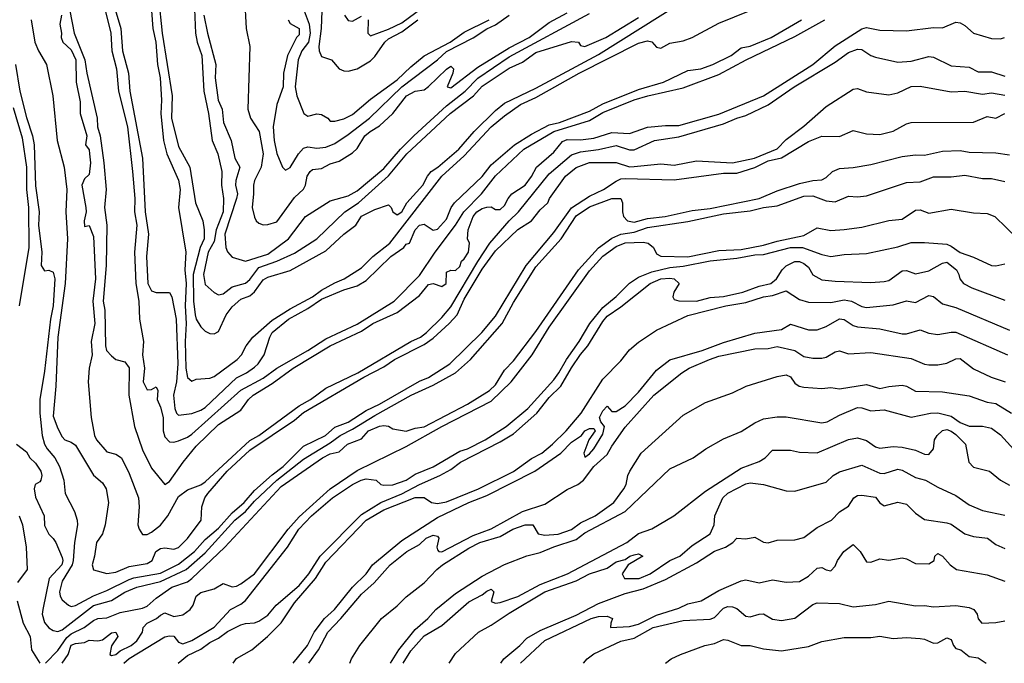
# Model space of a CAD drawing. Header units: metres. Extents: x -46681 to -43747, y -240911 to -237677.
# Tile 23 of 256: x -46200 to -46090, y -240911 to -240839. Entities that reach past the tile are written whole.
import ezdxf

# ---------------------------------------------------------------- set-up
doc = ezdxf.new("R2010")
doc.units = ezdxf.units.M
doc.layers.add('CONTOUR_INDEX', color=1, linetype='Continuous')
doc.layers.add('CONTOUR_INTER', color=3, linetype='Continuous')

msp = doc.modelspace()

# ---------------------------------------------------------------- linework, layer by layer
at = {"layer": 'CONTOUR_INDEX'}
for points, elevation in [([(-46161.37, -240838.52), (-46161.4, -240840.02), (-46161.1, -240840.31), (-46159.1, -240839.58), (-46157.6, -240838.88), (-46154.6, -240836.68)], 135), ([(-46190.89, -240837.02), (-46190.15, -240840.02), (-46190.04, -240842.02), (-46189.54, -240844.02), (-46189.3, -240846.52), (-46188.31, -240850.52), (-46187.75, -240855.52), (-46187.47, -240858.52), (-46187.53, -240860.02), (-46187.26, -240861.52), (-46187.53, -240864.52), (-46187.35, -240868.02), (-46187.04, -240870.02), (-46186.96, -240872.02), (-46186.5, -240874.52), (-46186.63, -240876.02), (-46186.41, -240877.52), (-46186.54, -240879.02), (-46186.1, -240879.91), (-46185.6, -240879.9), (-46185.1, -240879.59), (-46184.91, -240880.02), (-46184.97, -240881.02), (-46184.6, -240881.85), (-46184.29, -240883.02), (-46184.29, -240884.52), (-46184.1, -240885.2), (-46183.6, -240885.76), (-46183.1, -240885.79), (-46182.6, -240885.62), (-46181.6, -240885.23), (-46181.1, -240884.89), (-46175.6, -240879.97), (-46173.1, -240878.64), (-46171.6, -240877.5), (-46168.1, -240875.54), (-46166.1, -240874.24), (-46162.6, -240872.59), (-46158.44, -240870.02), (-46155.6, -240867.15), (-46153.87, -240864.52), (-46151.59, -240861.52), (-46150.64, -240860.02), (-46148.66, -240858.02), (-46147.1, -240855.98), (-46143.94, -240853.02), (-46140.6, -240851.02), (-46136.6, -240849.81), (-46135.1, -240848.91), (-46131.6, -240847.5), (-46130.06, -240847.02), (-46126.1, -240846.14), (-46122.1, -240844.64), (-46119.05, -240843.02), (-46113.6, -240840.39), (-46110.24, -240838.52)], 145), ([(-46179.76, -240838.02), (-46179.36, -240840.02), (-46178.41, -240843.52), (-46178.48, -240845.02), (-46178.14, -240847.52), (-46177.7, -240848.52), (-46177.55, -240850.02), (-46176.68, -240852.02), (-46176.27, -240854.02), (-46175.73, -240855.02), (-46176.17, -240856.52), (-46176.21, -240857.02), (-46176, -240858.02), (-46176.1, -240858.52), (-46177.39, -240862.52), (-46177.28, -240864.02), (-46177.1, -240864.49), (-46176.6, -240865.08), (-46175.1, -240865.55), (-46172.6, -240864.76), (-46170.27, -240863.02), (-46168.37, -240860.52), (-46165.6, -240858.79), (-46163.6, -240858.22), (-46162.6, -240857.66), (-46159.6, -240855.16), (-46157.75, -240853.02), (-46156.26, -240851.52), (-46152.6, -240848.16), (-46150.51, -240846.52), (-46149.1, -240845.07), (-46145.6, -240842.69), (-46136.6, -240837.82)], 140), ([(-46164, -240838.02), (-46163.6, -240838.61), (-46163.1, -240838.7), (-46162.1, -240838.14)], 135), ([(-46201.1, -240848.36), (-46200.1, -240851.75), (-46199.59, -240855.02), (-46199.6, -240857.52), (-46199.39, -240859.52), (-46199.33, -240864.02), (-46200.43, -240870.52)], 150), ([(-46200.72, -240886.02), (-46199.6, -240886.88), (-46199.23, -240887.52), (-46198.6, -240888.15), (-46198, -240889.02), (-46197.87, -240889.52), (-46197.98, -240890.02), (-46198.1, -240890.22), (-46198.63, -240890.52), (-46198.73, -240891.02), (-46198.6, -240891.94), (-46197.61, -240894.02), (-46197.6, -240895.09), (-46197.1, -240896.07), (-46196.6, -240896.55), (-46196.32, -240897.02), (-46195.6, -240898.67), (-46195.53, -240899.02), (-46195.64, -240899.52), (-46197.05, -240901.02), (-46197.79, -240904.52), (-46197.83, -240905.02), (-46197.6, -240905.95), (-46197.1, -240906.54), (-46196.6, -240906.85), (-46196.1, -240906.98), (-46195.6, -240906.77), (-46192.1, -240904.06), (-46190.1, -240903.49), (-46188.6, -240902.58), (-46187.26, -240902.02), (-46184.6, -240901.37), (-46181.73, -240900.02), (-46179.6, -240898.15), (-46176.27, -240894.52), (-46175.1, -240893.52), (-46174.1, -240892.4), (-46171.6, -240890.05), (-46168.6, -240887.69), (-46165.6, -240885.86), (-46164.51, -240885.02), (-46163.1, -240884.34), (-46160.6, -240882.79), (-46156.56, -240880.52), (-46154.1, -240879.42), (-46151.6, -240878.03), (-46149.9, -240876.52), (-46146.37, -240872.52), (-46145.1, -240870.14), (-46142.6, -240866.18), (-46139.78, -240863.02), (-46138.1, -240860.46), (-46136.6, -240859.45), (-46134.1, -240858.52), (-46133.1, -240858.51), (-46132.91, -240859.02), (-46132.91, -240860.02), (-46132.77, -240860.52), (-46132.35, -240861.02), (-46131.6, -240861.18), (-46130.1, -240860.75), (-46128.13, -240860.52), (-46125.1, -240859.86), (-46123.1, -240859.64), (-46117.6, -240858.53), (-46115.6, -240857.66), (-46113.1, -240856.83), (-46111.6, -240856.5), (-46110.6, -240856.45), (-46110.1, -240856.18), (-46109.41, -240855.52), (-46108.6, -240855.15), (-46107.1, -240855.06), (-46105.1, -240854.73), (-46101.6, -240853.81), (-46100.1, -240853.63), (-46099.1, -240853.66), (-46097.1, -240853.21), (-46095.1, -240853.17), (-46094.1, -240853.33), (-46091.1, -240853.41), (-46089.6, -240853.65)], 150), ([(-46176.46, -240910.52), (-46176.1, -240909.99), (-46174.37, -240909.02), (-46172.61, -240907.52), (-46171.1, -240905.99), (-46169.6, -240903.75), (-46167.25, -240901.02), (-46166.1, -240899.22), (-46161.58, -240894.52), (-46159.6, -240893.37), (-46156.1, -240891.99), (-46155.1, -240891.98), (-46154.28, -240892.52), (-46153.6, -240892.66), (-46152.6, -240892.47), (-46149.03, -240891.02), (-46145.1, -240889.05), (-46143.1, -240887.62), (-46141.94, -240887.02), (-46140.73, -240886.02), (-46139.22, -240884.52), (-46137.52, -240882.52), (-46135.1, -240878.75), (-46133.1, -240876.69), (-46132.1, -240875.47), (-46131.1, -240874.59), (-46129.1, -240873.24), (-46125.6, -240871.6), (-46121.35, -240870.52), (-46119.1, -240870.16), (-46117.1, -240869.54), (-46116.1, -240869.38), (-46114.6, -240868.86), (-46113.1, -240869.84), (-46112.1, -240870.13), (-46109.6, -240870.17), (-46108.1, -240869.87), (-46107.28, -240870.02), (-46106.1, -240870.61), (-46105.6, -240870.71), (-46102.6, -240870.41), (-46101.1, -240869.99), (-46100.1, -240870.17), (-46098.6, -240869.38), (-46098.1, -240869.48), (-46097.1, -240870.32), (-46095.6, -240870.71), (-46089.6, -240873.27)], 155), ([(-46157.46, -240910.52), (-46156.6, -240909.14), (-46155.1, -240907.46), (-46153.1, -240906.28), (-46150.1, -240903.65), (-46148.6, -240902.87), (-46148.1, -240902.44), (-46147.6, -240902.23), (-46147.31, -240902.52), (-46147.6, -240903.6), (-46147.1, -240903.8), (-46146.6, -240903.72), (-46144.6, -240903.04), (-46142.1, -240901.7), (-46139.07, -240900.52), (-46132.4, -240897.02), (-46131.1, -240896), (-46129.6, -240895.46), (-46127.14, -240894.02), (-46123.6, -240891.28), (-46119.6, -240888.69), (-46117.6, -240887.96), (-46116.92, -240887.52), (-46116.1, -240886.69), (-46114.1, -240886.69), (-46113.1, -240886.9), (-46111.1, -240886.96), (-46107.6, -240885.49), (-46106.6, -240885.3), (-46105.6, -240885.61), (-46104.6, -240886.29), (-46104.1, -240886.47), (-46102.6, -240886.26), (-46101.6, -240886.34), (-46100.1, -240886.66), (-46099.1, -240887.14), (-46098.6, -240887.17), (-46098.1, -240886.52), (-46097.98, -240885.52), (-46097.69, -240885.02), (-46097.1, -240884.49), (-46096.6, -240884.38), (-46096.1, -240884.56), (-46095.6, -240884.94), (-46094.5, -240886.02), (-46094.12, -240888.02), (-46093.6, -240888.58), (-46091.84, -240889.02), (-46090.6, -240890.04), (-46089.6, -240890.58)], 160), ([(-46128.08, -240910.52), (-46127.44, -240910.02), (-46126.4, -240909.52), (-46123.68, -240908.52), (-46122.6, -240908.31), (-46121.6, -240907.85), (-46121.1, -240907.92), (-46119.6, -240908.54), (-46118.6, -240908.53), (-46117.1, -240908.9), (-46115.1, -240909.12), (-46112.1, -240908.64), (-46110.6, -240908.08), (-46108.1, -240907.62), (-46105.1, -240907.63), (-46104.1, -240907.49), (-46102.6, -240907.75), (-46101.1, -240907.65), (-46099.6, -240907.74), (-46099.1, -240907.83), (-46098.1, -240908.27), (-46097.6, -240908.22), (-46096.6, -240907.66), (-46096.1, -240907.86), (-46095.87, -240908.52), (-46095.6, -240908.88), (-46095.05, -240909.02), (-46094.1, -240909.76), (-46093.1, -240909.92), (-46092.2, -240910.52)], 165)]:
    msp.add_lwpolyline(points, dxfattribs=dict(at, elevation=elevation))
at = {"layer": 'CONTOUR_INTER'}
for points, elevation in [([(-46180.88, -240835.52), (-46180.7, -240840.02), (-46180.51, -240841.02), (-46179.99, -240842.52), (-46179.75, -240846.52), (-46179.23, -240849.02), (-46178.82, -240852.02), (-46178.18, -240853.52), (-46177.74, -240855.52), (-46177.79, -240857.02), (-46177.56, -240858.52), (-46177.59, -240860.02), (-46178.38, -240862.02), (-46178.6, -240863.32), (-46179.28, -240864.52), (-46179.8, -240867.02), (-46179.6, -240868.14), (-46178.6, -240869.05), (-46178.1, -240869.31), (-46177.6, -240869.17), (-46176.6, -240868.42), (-46175.1, -240868), (-46174.6, -240867.59), (-46173.6, -240866.24), (-46171.6, -240865.54), (-46169.6, -240864.63), (-46167.1, -240863.04), (-46163.96, -240860.02), (-46162.46, -240859.02), (-46159.1, -240855.99), (-46157.04, -240853.52), (-46152.19, -240849.02), (-46149.57, -240847.02), (-46148.6, -240845.94), (-46145.6, -240843.94), (-46144.1, -240843.27), (-46142.6, -240842.18), (-46138.6, -240840.97), (-46137.82, -240841.02), (-46137.6, -240841.42), (-46137.1, -240841.52), (-46134.76, -240840.52), (-46131.1, -240838.26)], 141), ([(-46184.84, -240836.02), (-46184.43, -240840.02), (-46183.3, -240847.02), (-46183.36, -240849.52), (-46182.6, -240852.69), (-46181.32, -240855.02), (-46180.68, -240859.02), (-46179.86, -240861.02), (-46179.7, -240862.02), (-46179.71, -240863.02), (-46180.18, -240864.02), (-46180.96, -240867.02), (-46180.92, -240870.02), (-46180.73, -240871.52), (-46180.6, -240872.01), (-46180.1, -240872.88), (-46179.6, -240873.36), (-46179.1, -240873.63), (-46178.6, -240873.67), (-46178.1, -240873.39), (-46177.25, -240871.52), (-46176.6, -240870.65), (-46175.6, -240869.78), (-46174.6, -240869.4), (-46174.1, -240868.98), (-46173.1, -240867.61), (-46172.6, -240867.31), (-46170.1, -240866.58), (-46166.1, -240864.38), (-46164.09, -240862.52), (-46162.76, -240861.52), (-46162.1, -240860.5), (-46160.6, -240859.74), (-46159.1, -240859.25), (-46158.78, -240859.52), (-46158.59, -240860.02), (-46158.1, -240860.35), (-46157.6, -240860.02), (-46157.05, -240859.02), (-46155.25, -240857.02), (-46154.73, -240856.02), (-46154.3, -240855.52), (-46153.55, -240855.02), (-46151.22, -240853.02), (-46149.49, -240851.02), (-46147.1, -240848.67), (-46146.1, -240847.87), (-46142.6, -240846.17), (-46135.6, -240842.41), (-46126.19, -240836.52)], 142), ([(-46175.22, -240836.02), (-46175.02, -240839.52), (-46174.62, -240841.52), (-46174.82, -240848.52), (-46174.52, -240849.52), (-46173.56, -240851.02), (-46173.13, -240853.52), (-46173.34, -240855.02), (-46174.09, -240856.52), (-46174.21, -240857.02), (-46174.18, -240858.02), (-46174.35, -240859.52), (-46174.1, -240860.6), (-46173.9, -240861.02), (-46173.6, -240861.27), (-46173.1, -240861.46), (-46172.6, -240861.42), (-46171.6, -240861.12), (-46169.6, -240858.42), (-46168.6, -240857.48), (-46168.37, -240857.02), (-46168.19, -240856.02), (-46167.87, -240855.52), (-46167.6, -240855.28), (-46166.6, -240855.18), (-46165.6, -240854.64), (-46164.6, -240854.33), (-46163.1, -240853.4), (-46162.6, -240852.94), (-46161.72, -240851.52), (-46161.15, -240851.02), (-46160.1, -240850.39), (-46158.62, -240849.02), (-46157.09, -240847.02), (-46156.1, -240846.53), (-46155.1, -240846.35), (-46154.6, -240846), (-46152.6, -240844.04), (-46152.1, -240843.71), (-46151.83, -240844.02), (-46151.89, -240844.52), (-46152.53, -240846.02), (-46152.1, -240846.13), (-46149.1, -240843.85), (-46145.6, -240841.68), (-46143.35, -240840.52), (-46141.1, -240838.83), (-46139.1, -240837.77)], 139), ([(-46195.7, -240838.02), (-46195.87, -240839.02), (-46195.68, -240840.02), (-46195.73, -240840.52), (-46195.55, -240841.02), (-46194.6, -240841.9), (-46194.09, -240843.02), (-46194.05, -240845.52), (-46193.6, -240847.71), (-46193.58, -240849.02), (-46192.84, -240851.52), (-46192.98, -240852.52), (-46192.6, -240853.09), (-46192.54, -240853.52), (-46192.44, -240854.52), (-46192.6, -240855.84), (-46193.1, -240856.34), (-46193.42, -240857.02), (-46192.96, -240859.52), (-46192.93, -240860.02), (-46193.14, -240861.02), (-46193.1, -240861.65), (-46192.6, -240861.56), (-46192.1, -240862.76), (-46191.86, -240867.52), (-46192.16, -240870.02), (-46191.96, -240872.52), (-46192.36, -240874.52), (-46192.24, -240876.02), (-46192.58, -240877.52), (-46192.69, -240879.02), (-46192.38, -240883.02), (-46191.99, -240885.02), (-46191.77, -240885.52), (-46190.6, -240886.86), (-46189.6, -240887.11), (-46188.98, -240887.52), (-46188.1, -240889.28), (-46187.05, -240892.02), (-46187, -240893.02), (-46187.14, -240895.02), (-46187, -240895.52), (-46186.6, -240896.13), (-46186.1, -240896.11), (-46185.6, -240895.86), (-46184.6, -240895.05), (-46183.8, -240894.02), (-46182.6, -240891.86), (-46181.6, -240891.1), (-46180.1, -240890.54), (-46179.6, -240890.22), (-46174.6, -240885.61), (-46173.6, -240885.02), (-46169.1, -240881.73), (-46167.83, -240881.02), (-46166.1, -240879.73), (-46162.51, -240878.02), (-46156.6, -240874.53), (-46155.5, -240874.02), (-46154.83, -240873.52), (-46153.1, -240871.84), (-46152.1, -240870.63), (-46149.1, -240865.56), (-46147.73, -240863.52), (-46145.6, -240861.02), (-46144.55, -240860.02), (-46141.1, -240855.76), (-46138.6, -240853.64), (-46137.6, -240853.31), (-46135.6, -240853.06), (-46133.6, -240852.58), (-46132.1, -240853.08), (-46131.6, -240853.09), (-46129.32, -240852.02), (-46126.6, -240851.64), (-46121.6, -240850.16), (-46120.12, -240849.52), (-46119.1, -240849.24), (-46116.6, -240848.04), (-46113.69, -240846.02), (-46109.1, -240843.26), (-46107.6, -240842.18), (-46106.6, -240841.8), (-46106.1, -240841.86), (-46105.1, -240842.51), (-46104.6, -240842.7), (-46102.1, -240843.29), (-46100.6, -240843.17), (-46098.6, -240842.63), (-46098.1, -240842.71), (-46096.1, -240843.67), (-46094.1, -240843.83), (-46093.1, -240844.36), (-46091.6, -240844.37), (-46090.1, -240844.85)], 147), ([(-46194.76, -240837.52), (-46194.27, -240840.02), (-46193.07, -240843.02), (-46192.86, -240844.52), (-46191.7, -240849.52), (-46191.64, -240850.52), (-46191.37, -240851.52), (-46190.96, -240854.52), (-46190.69, -240857.52), (-46190.86, -240859.52), (-46190.6, -240861.52), (-46190.68, -240866.02), (-46191.03, -240870.02), (-46190.83, -240871.02), (-46190.77, -240875.02), (-46190.63, -240875.52), (-46190.1, -240876.13), (-46189.6, -240876.52), (-46188.6, -240876.78), (-46188.1, -240877.47), (-46188.16, -240880.52), (-46187.5, -240884.02), (-46186.6, -240886.63), (-46185.6, -240888.7), (-46184.1, -240890.51), (-46183.6, -240890.19), (-46182.05, -240888.02), (-46180.6, -240886.24), (-46178.1, -240883.82), (-46175.6, -240882.21), (-46174.74, -240881.02), (-46174.22, -240880.52), (-46172.1, -240879.21), (-46169.75, -240877.52), (-46165.6, -240875.02), (-46162.1, -240873.35), (-46160.84, -240872.52), (-46158.1, -240871.28), (-46155.6, -240869.39), (-46154.6, -240868.16), (-46154.1, -240868.03), (-46153.1, -240868.36), (-46152.65, -240868.02), (-46152.6, -240866.78), (-46152.1, -240866.53), (-46151.6, -240866.56), (-46151.1, -240866.13), (-46150.92, -240865.52), (-46150.6, -240865.26), (-46150.14, -240864.52), (-46150.01, -240863.52), (-46150.24, -240863.02), (-46150.18, -240862.02), (-46149.6, -240860.52), (-46149.2, -240860.02), (-46148.6, -240859.63), (-46148.1, -240859.48), (-46147.6, -240859.47), (-46147.1, -240859.76), (-46146.6, -240859.76), (-46146.1, -240859.31), (-46145.7, -240858.52), (-46145.3, -240858.02), (-46143.81, -240857.02), (-46143.1, -240856.07), (-46142.52, -240855.02), (-46140.6, -240853.34), (-46139.6, -240852.16), (-46139.1, -240851.93), (-46137.6, -240851.96), (-46136.1, -240851.78), (-46134.1, -240851.15), (-46132.1, -240851.26), (-46130.1, -240850.56), (-46128.1, -240850.36), (-46126.6, -240850.36), (-46122.1, -240849.09), (-46117.1, -240847.05), (-46111.61, -240843.52), (-46109.1, -240841.46), (-46106.1, -240839.53), (-46105.6, -240839.4), (-46104.1, -240839.69), (-46101.1, -240839.77), (-46098.1, -240839.41), (-46097.1, -240839.43), (-46095.6, -240838.81), (-46095.1, -240838.89), (-46094.6, -240839.16), (-46093.6, -240840.04), (-46091.6, -240840.62), (-46090.6, -240840.67), (-46090.14, -240840.52)], 146), ([(-46189.78, -240837.02), (-46189.03, -240839.52), (-46188.84, -240842.02), (-46188.19, -240844.52), (-46188.05, -240846.52), (-46186.63, -240854.02), (-46186.33, -240860.02), (-46185.95, -240862.52), (-46186.17, -240865.02), (-46186.03, -240868.02), (-46185.6, -240868.86), (-46185.1, -240869.04), (-46183.6, -240869.04), (-46183.35, -240869.52), (-46182.86, -240872.02), (-46182.67, -240877.02), (-46182.81, -240879.02), (-46183.13, -240880.52), (-46182.99, -240882.02), (-46182.81, -240882.52), (-46182.6, -240882.75), (-46181.1, -240882.57), (-46180.1, -240882.22), (-46179.6, -240881.91), (-46176.1, -240878.57), (-46174.98, -240878.02), (-46174.1, -240877.41), (-46173.66, -240877.02), (-46172.99, -240876.02), (-46172.36, -240874.02), (-46172.09, -240873.52), (-46170.29, -240872.02), (-46168.1, -240870.82), (-46166.6, -240869.79), (-46164.1, -240868.73), (-46162.6, -240868.31), (-46161.6, -240867.69), (-46158.82, -240865.02), (-46157.36, -240864.02), (-46157.1, -240863.63), (-46156.74, -240863.52), (-46156.1, -240862.02), (-46155.6, -240861.49), (-46155.1, -240861.38), (-46154.1, -240862.08), (-46153.6, -240861.96), (-46152.6, -240860.85), (-46152.06, -240859.52), (-46151.69, -240859.02), (-46148.6, -240856.07), (-46147.6, -240854.77), (-46144.97, -240852.52), (-46143.1, -240851.33), (-46141.1, -240850.3), (-46139.95, -240850.02), (-46136.6, -240848.76), (-46135.1, -240847.93), (-46131.1, -240846.32), (-46128.31, -240845.52), (-46125.6, -240844.22), (-46124.14, -240844.02), (-46122.77, -240843.52), (-46120.75, -240842.52), (-46119.6, -240841.67), (-46118.6, -240841.48), (-46116.26, -240840.52), (-46112.87, -240838.52)], 144), ([(-46185.6, -240837.52), (-46185.47, -240839.52), (-46185.11, -240841.02), (-46184.94, -240843.52), (-46184.64, -240845.02), (-46184.5, -240847.52), (-46184.56, -240849.02), (-46184.26, -240852.02), (-46183.9, -240853.52), (-46182.6, -240856.46), (-46182.41, -240857.52), (-46182.58, -240859.52), (-46181.76, -240864.52), (-46181.88, -240866.52), (-46181.74, -240868.02), (-46181.86, -240870.52), (-46181.73, -240872.52), (-46181.85, -240874.52), (-46181.75, -240877.52), (-46181.6, -240878.56), (-46181.1, -240878.95), (-46180.6, -240878.75), (-46179.1, -240878.63), (-46178.6, -240878.45), (-46176.01, -240876.52), (-46175.53, -240876.02), (-46175.02, -240875.02), (-46174.28, -240874.02), (-46172.1, -240872.14), (-46170.1, -240870.85), (-46167.6, -240869.52), (-46166.6, -240868.78), (-46165.1, -240867.95), (-46164.03, -240867.52), (-46162.1, -240866.28), (-46160.85, -240865.02), (-46158.95, -240863.52), (-46153.1, -240856.02), (-46150.6, -240853.76), (-46147.6, -240850.51), (-46146.1, -240849.26), (-46144.31, -240848.02), (-46142.6, -240847.24), (-46137.73, -240844.52), (-46131.1, -240841.13), (-46130.1, -240840.89), (-46129.6, -240841), (-46129.1, -240841.6), (-46128.6, -240841.69), (-46127.6, -240841.14), (-46126.1, -240840.89), (-46125.1, -240840.52), (-46122.1, -240838.9), (-46118.6, -240837.49)], 143), ([(-46170.31, -240838.52), (-46170.1, -240838.93), (-46169.07, -240839.52), (-46169.1, -240840.21), (-46169.39, -240840.52), (-46170.4, -240842.52), (-46170.84, -240844.52), (-46170.87, -240846.02), (-46171.59, -240848.02), (-46171.98, -240850.52), (-46171.9, -240852.02), (-46171.6, -240853.5), (-46170.94, -240855.02), (-46170.6, -240855.36), (-46170.1, -240855.06), (-46169.15, -240853.52), (-46168.6, -240852.91), (-46168.1, -240852.73), (-46167.1, -240852.91), (-46166.1, -240852.77), (-46165.1, -240852.36), (-46163.6, -240851.36), (-46161.23, -240849.52), (-46157.6, -240846.02), (-46153.6, -240843), (-46152.6, -240842.09), (-46149.6, -240840.56), (-46148.1, -240839.55), (-46147.1, -240839.11), (-46145.6, -240838.02)], 138), ([(-46168.51, -240837.52), (-46167.98, -240839.02), (-46167.85, -240840.02), (-46168.05, -240841.02), (-46168.77, -240842.02), (-46169.19, -240843.02), (-46169.52, -240846.02), (-46169.34, -240847.02), (-46168.57, -240849.02), (-46168.1, -240849.3), (-46167.1, -240849.06), (-46166.6, -240849.11), (-46165.88, -240849.52), (-46165.6, -240849.86), (-46165.1, -240849.87), (-46164.1, -240849.6), (-46163.1, -240849.13), (-46161.1, -240847.42), (-46158.1, -240845.26), (-46156.6, -240843.78), (-46155.1, -240842.55), (-46152.19, -240841.02), (-46150.6, -240839.92), (-46147.83, -240838.52)], 137), ([(-46166.55, -240837.52), (-46166.61, -240839.52), (-46166.87, -240841.52), (-46166.84, -240842.02), (-46166.6, -240842.62), (-46165.48, -240843.02), (-46164.6, -240844.02), (-46164.1, -240844.24), (-46163.6, -240844.28), (-46162.6, -240844.01), (-46161.1, -240843.13), (-46160.6, -240842.65), (-46159.48, -240841.02), (-46159.1, -240840.68), (-46157.6, -240839.87), (-46155.8, -240838.52)], 136), ([(-46199.08, -240838.52), (-46198.67, -240841.02), (-46198.27, -240842.02), (-46197.36, -240843.52), (-46196.66, -240847.02), (-46196.15, -240852.02), (-46195.4, -240855.02), (-46195.09, -240857.52), (-46195.21, -240860.02), (-46195.03, -240863.02), (-46195.29, -240868.02), (-46196.11, -240874.02), (-46196.32, -240879.52), (-46196.6, -240882.89), (-46196.1, -240884.25), (-46195.6, -240885.2), (-46195.3, -240885.52), (-46194.6, -240885.77), (-46194.1, -240886.11), (-46192.1, -240889.46), (-46191.1, -240890.34), (-46190.69, -240891.02), (-46190.44, -240892.52), (-46190.78, -240895.02), (-46191.11, -240896.02), (-46191.77, -240897.02), (-46191.98, -240898.52), (-46192.26, -240899.52), (-46192.1, -240900.08), (-46190.6, -240900.47), (-46189.6, -240900.34), (-46188.1, -240899.68), (-46186.1, -240899.35), (-46185.52, -240899.02), (-46185.14, -240898.02), (-46184.6, -240897.68), (-46184.1, -240897.61), (-46183.1, -240897.75), (-46182.6, -240897.57), (-46181.6, -240896.56), (-46180.05, -240894.52), (-46179.99, -240893.02), (-46179.65, -240892.02), (-46179.3, -240891.52), (-46177.14, -240889.02), (-46174.6, -240886.67), (-46169.6, -240883.31), (-46168.6, -240882.47), (-46161.85, -240878.52), (-46159.6, -240877.37), (-46158.43, -240876.52), (-46155.1, -240874.84), (-46154.1, -240874.14), (-46152.29, -240872.52), (-46151.42, -240871.52), (-46150.6, -240869.77), (-46148.6, -240866.44), (-46147.1, -240864.38), (-46144.6, -240862), (-46143.08, -240861.02), (-46142.1, -240859.79), (-46141.25, -240859.02), (-46141.06, -240858.52), (-46139.27, -240856.02), (-46138.1, -240855.04), (-46136.6, -240854.48), (-46133.6, -240854.49), (-46132.1, -240854.97), (-46131.6, -240854.96), (-46128.6, -240854.65), (-46127.1, -240854.79), (-46124.6, -240854.32), (-46120.6, -240854.54), (-46118.12, -240854.02), (-46115.6, -240852.97), (-46114.6, -240851.93), (-46112.6, -240850.42), (-46110.1, -240848.24), (-46107.1, -240846.31), (-46106.6, -240846.22), (-46105.6, -240846.6), (-46103.1, -240846.94), (-46102.1, -240846.72), (-46100.6, -240846), (-46099.6, -240845.97), (-46096.1, -240846.58), (-46094.6, -240846.53), (-46092.6, -240846.84), (-46091.6, -240846.69), (-46090.1, -240846.96)], 148), ([(-46200.82, -240843.52), (-46200.34, -240846.52), (-46199.6, -240849.47), (-46198.92, -240851.52), (-46198.74, -240852.52), (-46198.6, -240857.1), (-46198.18, -240860.02), (-46198.26, -240861.52), (-46197.88, -240864.52), (-46197.96, -240866.02), (-46197.6, -240866.61), (-46197.1, -240866.53), (-46196.6, -240866.75), (-46196.42, -240867.52), (-46196.61, -240870.52), (-46196.92, -240872.02), (-46197.6, -240877.85), (-46198.1, -240881.02), (-46198.1, -240882.52), (-46197.83, -240885.02), (-46197.58, -240886.02), (-46197.3, -240886.52), (-46196.43, -240887.52), (-46195.91, -240888.52), (-46195.41, -240890.02), (-46195.26, -240891.52), (-46194.23, -240893.52), (-46193.94, -240894.52), (-46193.88, -240895.02), (-46194.23, -240897.02), (-46194.37, -240899.02), (-46194.5, -240899.52), (-46195.6, -240901.33), (-46195.89, -240902.52), (-46195.83, -240903.02), (-46195.6, -240903.42), (-46194.89, -240904.02), (-46194.6, -240904.15), (-46194.1, -240904.05), (-46192.1, -240902.97), (-46190.6, -240902.38), (-46188.1, -240901.13), (-46187.6, -240900.95), (-46184.6, -240900.43), (-46182.6, -240899.43), (-46180.81, -240898.02), (-46179.6, -240896.66), (-46178.1, -240895.39), (-46176.6, -240893.69), (-46175.24, -240892.52), (-46174.1, -240891.2), (-46172.1, -240889.43), (-46170.88, -240888.52), (-46168.6, -240886.23), (-46166.12, -240885.02), (-46165.1, -240884.11), (-46163.6, -240883.56), (-46161.6, -240882.23), (-46160.11, -240881.52), (-46155.6, -240878.96), (-46154.6, -240878.53), (-46152.24, -240877.02), (-46148.65, -240873.52), (-46147.1, -240871.68), (-46143.67, -240866.02), (-46140.6, -240862.31), (-46138.6, -240859.58), (-46136.6, -240858.26), (-46135.03, -240857.52), (-46133.6, -240856.59), (-46133.1, -240856.33), (-46132.6, -240856.27), (-46127.1, -240856.44), (-46121.6, -240855.68), (-46120.1, -240855.68), (-46118.1, -240855.04), (-46116.6, -240854.3), (-46115.1, -240853.97), (-46112.1, -240852.13), (-46110.6, -240851.54), (-46108.6, -240851.6), (-46107.1, -240850.92), (-46105.6, -240851.3), (-46104.1, -240851.35), (-46102.6, -240850.98), (-46101.1, -240850.17), (-46100.6, -240850.04), (-46093.6, -240849.98), (-46092.1, -240849.34), (-46091.1, -240849.55), (-46090.1, -240849.03)], 149), ([(-46197.48, -240910.52), (-46196.1, -240909.1), (-46195.1, -240907.64), (-46194.6, -240907.24), (-46193.15, -240906.52), (-46192.1, -240905.72), (-46191.6, -240905.51), (-46190.6, -240905.43), (-46189.1, -240904.83), (-46186.6, -240904.35), (-46186.1, -240904.12), (-46185.1, -240903.24), (-46183.32, -240902.02), (-46181.6, -240901.39), (-46181.1, -240901.02), (-46177.39, -240897.52), (-46171.1, -240890.73), (-46166.49, -240887.52), (-46165.6, -240887.07), (-46164.6, -240886.88), (-46163.69, -240886.02), (-46162.1, -240885.4), (-46161.31, -240884.52), (-46160.1, -240883.99), (-46159.6, -240883.91), (-46159.1, -240884), (-46158.6, -240884.29), (-46157.1, -240884.56), (-46156.1, -240884.2), (-46155.1, -240884.05), (-46150.23, -240881.52), (-46147.77, -240880.02), (-46147.1, -240879.37), (-46146.1, -240877.71), (-46145.1, -240876.67), (-46142.6, -240873.41), (-46137.83, -240866.52), (-46135.6, -240864.04), (-46134.1, -240862.97), (-46133.1, -240862.5), (-46131.6, -240862.3), (-46130.1, -240861.77), (-46125.6, -240861.1), (-46121.6, -240860.24), (-46118.6, -240859.91), (-46117.1, -240859.52), (-46115.6, -240859.34), (-46112.6, -240858.27), (-46111.6, -240858.21), (-46110.1, -240858.78), (-46109.1, -240858.9), (-46107.6, -240858.25), (-46106.6, -240858.35), (-46105.6, -240858.22), (-46101.1, -240856.72), (-46099.6, -240856.65), (-46098.1, -240856.11), (-46096.1, -240856.11), (-46094.6, -240855.93), (-46092.6, -240856.27), (-46091.6, -240856.27), (-46090.1, -240856.64)], 151), ([(-46195.62, -240910.52), (-46194.93, -240909.52), (-46194.6, -240908.49), (-46194.1, -240908.3), (-46193.1, -240908.18), (-46192.6, -240907.94), (-46191.6, -240908), (-46191.1, -240907.9), (-46190.1, -240907.1), (-46189.6, -240907.02), (-46189.38, -240907.52), (-46190.1, -240908.58), (-46190.26, -240909.52), (-46190.1, -240909.63), (-46189.6, -240909.53), (-46189.1, -240909.11), (-46187.87, -240908.52), (-46187.25, -240908.02), (-46186.61, -240907.02), (-46186.54, -240906.52), (-46186.1, -240906.02), (-46185.06, -240905.52), (-46184.6, -240905.12), (-46184.1, -240904.86), (-46183.1, -240905.27), (-46182.1, -240905.08), (-46181.28, -240904.52), (-46180.93, -240904.02), (-46180.61, -240903.02), (-46180.1, -240902.61), (-46178.6, -240902.18), (-46177.6, -240901.61), (-46176.6, -240901.95), (-46176.1, -240901.89), (-46175.6, -240901.62), (-46174.1, -240900.53), (-46170.33, -240895.52), (-46169.1, -240894.12), (-46165.6, -240891.02), (-46162.6, -240888.97), (-46157.1, -240886.27), (-46153.1, -240884.02), (-46147.6, -240881.21), (-46145.34, -240879.02), (-46143, -240876.02), (-46141.1, -240872.91), (-46136.6, -240866.62), (-46135.1, -240864.98), (-46133.6, -240863.89), (-46132.6, -240863.49), (-46130.6, -240863.39), (-46130.02, -240863.52), (-46129.43, -240864.02), (-46129.1, -240864.72), (-46128.6, -240864.97), (-46125.6, -240865.05), (-46122.1, -240864.34), (-46119.6, -240864.22), (-46117.1, -240863.75), (-46115.6, -240863.28), (-46112.6, -240862.68), (-46111.1, -240861.82), (-46109.6, -240862.1), (-46108.1, -240861.99), (-46106.1, -240861.72), (-46103.1, -240860.99), (-46101.6, -240860.82), (-46100.1, -240859.82), (-46099.6, -240859.78), (-46098.6, -240860.16), (-46096.1, -240859.72), (-46093.6, -240860.11), (-46092.1, -240860.2), (-46091.24, -240860.52), (-46088.6, -240863.08)], 152), ([(-46188.72, -240910.52), (-46188.1, -240909.97), (-46184.1, -240907.57), (-46183.6, -240907.45), (-46183.1, -240907.48), (-46182.6, -240908.16), (-46182.1, -240908.35), (-46181.1, -240907.98), (-46178.6, -240906.49), (-46176.76, -240904.52), (-46175.6, -240903.92), (-46175.1, -240903.51), (-46170.39, -240897.52), (-46169.13, -240895.52), (-46167.69, -240894.02), (-46165.37, -240892.02), (-46163.1, -240890.52), (-46162.16, -240890.02), (-46161.6, -240889.9), (-46160.45, -240890.02), (-46159.96, -240890.52), (-46159.6, -240890.6), (-46158.6, -240890.54), (-46157.12, -240890.02), (-46156.1, -240889.35), (-46154.1, -240888.56), (-46151.1, -240886.79), (-46150.25, -240886.52), (-46148.27, -240885.52), (-46145.92, -240884.02), (-46143.48, -240882.02), (-46140.6, -240878.8), (-46140.02, -240878.02), (-46139.18, -240876.52), (-46137.73, -240874.52), (-46136.56, -240872.52), (-46135.1, -240870.71), (-46133.6, -240869.47), (-46132.1, -240868), (-46131.1, -240867.33), (-46129.6, -240866.73), (-46127.6, -240866.23), (-46126.1, -240866.1), (-46123.1, -240865.49), (-46120.1, -240865.21), (-46118.1, -240864.81), (-46117.1, -240864.77), (-46114.1, -240863.99), (-46112.76, -240864.02), (-46110.6, -240864.79), (-46109.6, -240865.02), (-46108.1, -240864.79), (-46105.6, -240864.68), (-46102.1, -240863.94), (-46100.6, -240863.44), (-46099.1, -240863.43), (-46096.6, -240863.65), (-46096.1, -240863.85), (-46095.1, -240864.56), (-46093.6, -240865.07), (-46091.6, -240866.02), (-46091.1, -240866.06), (-46090.1, -240865.83)], 153), ([(-46182.63, -240910.52), (-46181.6, -240909.65), (-46180.1, -240908.93), (-46179.1, -240908.18), (-46178.1, -240907.71), (-46177.1, -240906.98), (-46175.6, -240906.21), (-46175.1, -240906.05), (-46174.1, -240905.99), (-46173.6, -240905.79), (-46172.6, -240905.15), (-46171.64, -240904.02), (-46169.1, -240901.81), (-46168.02, -240900.52), (-46166.74, -240898.52), (-46162.1, -240893.87), (-46159.93, -240892.52), (-46157.6, -240891.58), (-46155.6, -240890.52), (-46153.36, -240889.52), (-46152.1, -240888.84), (-46151.04, -240888.02), (-46146.6, -240885.76), (-46145.1, -240884.86), (-46142.48, -240882.52), (-46141.1, -240880.79), (-46139.8, -240879.52), (-46138.6, -240877.45), (-46137.6, -240875.99), (-46136.76, -240875.02), (-46135.1, -240872.28), (-46134.6, -240871.68), (-46133.1, -240870.64), (-46129.81, -240868.02), (-46128.6, -240867.52), (-46127.6, -240867.44), (-46127.12, -240867.52), (-46126.54, -240868.02), (-46127.15, -240869.02), (-46127.28, -240869.52), (-46127.1, -240869.82), (-46126.6, -240869.96), (-46124.6, -240870), (-46123.1, -240869.58), (-46121.6, -240869.5), (-46119.42, -240869.02), (-46117.6, -240868.33), (-46116.29, -240868.02), (-46115.65, -240867.52), (-46115.04, -240866.52), (-46114.6, -240866.06), (-46113.6, -240865.57), (-46113.1, -240865.58), (-46112.6, -240865.78), (-46112.1, -240866.22), (-46111.6, -240867.05), (-46110.6, -240867.62), (-46109.1, -240867.79), (-46105.1, -240867.93), (-46103.6, -240867.82), (-46103.1, -240867.68), (-46101.6, -240866.62), (-46101.1, -240866.59), (-46100.1, -240866.96), (-46098.6, -240866.61), (-46097.1, -240865.75), (-46096.6, -240865.63), (-46095.51, -240866.52), (-46095.24, -240867.02), (-46095.15, -240867.52), (-46094.75, -240868.02), (-46093.81, -240868.52), (-46090.1, -240869.88)], 154), ([(-46169.75, -240910.52), (-46168.17, -240908.52), (-46167.41, -240907.02), (-46166.26, -240905.52), (-46165.14, -240904.52), (-46163.1, -240902.01), (-46161.6, -240900.53), (-46160.86, -240899.52), (-46157.6, -240896.79), (-46153.6, -240894.2), (-46150.1, -240892.54), (-46148.1, -240891.75), (-46142.7, -240889.02), (-46139.81, -240887.02), (-46138.6, -240885.8), (-46137.5, -240885.02), (-46137.1, -240884.51), (-46136.6, -240884.24), (-46136.1, -240884.25), (-46135.95, -240884.52), (-46136.66, -240885.52), (-46137.23, -240887.02), (-46137.1, -240887.45), (-46136.6, -240887.1), (-46136.09, -240886.52), (-46135.1, -240884.87), (-46134.91, -240884.02), (-46135.31, -240883.52), (-46135.49, -240883.02), (-46135.1, -240882.26), (-46134.6, -240881.75), (-46134.1, -240882.36), (-46133.6, -240882.34), (-46132.6, -240881.71), (-46131.1, -240880.19), (-46129.1, -240877.74), (-46127.6, -240876.56), (-46123.98, -240875.52), (-46121.6, -240874.63), (-46118.1, -240873.6), (-46115.1, -240873.16), (-46114.1, -240872.58), (-46112.1, -240873.2), (-46111.1, -240873.22), (-46110.1, -240872.86), (-46108.6, -240871.98), (-46108.1, -240872.05), (-46107.1, -240872.72), (-46106.6, -240872.87), (-46104.1, -240873.12), (-46101.6, -240873.66), (-46101.1, -240873.65), (-46099.6, -240873.21), (-46098.6, -240873.58), (-46097.6, -240873.75), (-46096.1, -240873.46), (-46095.6, -240873.47), (-46089.82, -240876.02)], 156), ([(-46168.01, -240910.52), (-46166.93, -240909.02), (-46165.86, -240907.02), (-46164.42, -240905.52), (-46162.1, -240902.77), (-46160.69, -240901.52), (-46158.89, -240899.52), (-46157.05, -240898.02), (-46155.6, -240897.23), (-46154.86, -240896.52), (-46154.1, -240896.19), (-46153.6, -240896.3), (-46153.44, -240896.52), (-46153.66, -240897.52), (-46153.6, -240897.84), (-46153.45, -240898.02), (-46153.1, -240898.04), (-46149.6, -240896.23), (-46147.6, -240895.47), (-46144.1, -240893.54), (-46141.6, -240892.73), (-46139.1, -240891.07), (-46137.9, -240890.52), (-46137.28, -240890.02), (-46136.1, -240888.49), (-46134.6, -240887.15), (-46134.1, -240886.23), (-46132.6, -240884.09), (-46129.4, -240880.52), (-46126.24, -240878.02), (-46125.43, -240877.52), (-46123.17, -240876.52), (-46122.1, -240876.18), (-46118.1, -240875.33), (-46116.6, -240875.31), (-46115.6, -240875.07), (-46113.6, -240875.53), (-46112.6, -240876.19), (-46111.6, -240876.4), (-46110.6, -240876.4), (-46110.1, -240876.27), (-46109.1, -240875.67), (-46108.6, -240875.56), (-46107.6, -240875.9), (-46105.1, -240875.76), (-46100.6, -240876.43), (-46099.1, -240877.07), (-46098.6, -240877.12), (-46097.6, -240877.12), (-46096.6, -240876.93), (-46095.6, -240876.47), (-46095.1, -240876.43), (-46093.6, -240877.57), (-46091.65, -240878.52), (-46090.09, -240879.02)], 157), ([(-46163.42, -240910.52), (-46163.23, -240910.02), (-46162.28, -240908.52), (-46159.86, -240905.52), (-46158.1, -240904.09), (-46157.1, -240903.09), (-46155.1, -240901.52), (-46153.67, -240900.02), (-46153.04, -240899.52), (-46150.1, -240897.64), (-46148.87, -240897.02), (-46146.6, -240896.32), (-46145.18, -240895.52), (-46143.78, -240895.02), (-46142.93, -240895.02), (-46142.33, -240896.02), (-46141.6, -240896.19), (-46140.1, -240896.07), (-46138.6, -240895.54), (-46137.6, -240894.8), (-46135.97, -240894.02), (-46133.87, -240892.52), (-46132.74, -240891.02), (-46132.48, -240890.52), (-46132.3, -240889.52), (-46132.08, -240889.02), (-46130.8, -240887.02), (-46126.1, -240882.75), (-46123.6, -240881.34), (-46120.6, -240880.25), (-46119.04, -240879.52), (-46115.6, -240878.44), (-46114.6, -240878.24), (-46114.1, -240878.49), (-46113.6, -240879.17), (-46113.11, -240879.52), (-46112.6, -240879.62), (-46110.6, -240879.79), (-46109.6, -240879.66), (-46108.6, -240879.82), (-46105.6, -240879.33), (-46104.1, -240879.78), (-46103.1, -240879.54), (-46101.6, -240879.41), (-46101.1, -240879.53), (-46100.1, -240880.06), (-46097.1, -240880.17), (-46094.1, -240880.61), (-46092.1, -240881.29), (-46091.1, -240881.44), (-46089.37, -240882.52)], 158), ([(-46158.86, -240910.52), (-46157.94, -240909.02), (-46156.1, -240906.73), (-46154.69, -240905.52), (-46153.8, -240904.52), (-46151.6, -240902.72), (-46148.6, -240900.77), (-46146.1, -240899.47), (-46143.6, -240898.48), (-46142.1, -240898.14), (-46140.6, -240897.5), (-46138.1, -240896.68), (-46137.1, -240895.94), (-46132.6, -240893.54), (-46127.6, -240888.77), (-46125, -240887.52), (-46123.57, -240886.52), (-46121.6, -240885.42), (-46119.6, -240884.59), (-46118.1, -240883.62), (-46117.1, -240883.18), (-46115.6, -240882.93), (-46114.6, -240882.93), (-46110.6, -240883.63), (-46110.01, -240883.52), (-46108.6, -240882.75), (-46106.6, -240881.9), (-46106.1, -240881.93), (-46105.1, -240882.27), (-46103.6, -240882.18), (-46100.6, -240882.97), (-46098.42, -240882.52), (-46097.6, -240882.49), (-46096.1, -240882.89), (-46095.1, -240883.6), (-46094.1, -240884.01), (-46092.6, -240884), (-46091.6, -240884.21), (-46090.6, -240884.96), (-46089.1, -240886.62)], 159), ([(-46152.3, -240910.52), (-46151.6, -240909.43), (-46149.01, -240907.02), (-46147.6, -240906.26), (-46145.6, -240904.91), (-46141.6, -240902.51), (-46138.1, -240901.31), (-46136.6, -240900.51), (-46134.6, -240899.87), (-46133.6, -240899.18), (-46132.6, -240898.92), (-46132.07, -240898.52), (-46131.6, -240898.39), (-46131.1, -240898.29), (-46130.63, -240898.52), (-46132.28, -240899.52), (-46132.94, -240900.52), (-46132.67, -240901.02), (-46131.03, -240901.02), (-46129.79, -240900.52), (-46127.6, -240899.01), (-46126.48, -240898.52), (-46125.1, -240897.34), (-46123.08, -240896.02), (-46122.64, -240895.02), (-46122.56, -240894.02), (-46121.67, -240892.02), (-46121.1, -240891.5), (-46119.1, -240890.43), (-46118.6, -240890.34), (-46117.1, -240890.52), (-46114.6, -240891.21), (-46113.6, -240891.27), (-46110.1, -240890.25), (-46109.31, -240889.52), (-46108.6, -240889.1), (-46106.1, -240888.36), (-46104.1, -240889.26), (-46103.6, -240889.27), (-46102.1, -240888.81), (-46101.6, -240888.93), (-46100.1, -240889.72), (-46098.98, -240890.02), (-46097.6, -240890.82), (-46095.6, -240891.73), (-46094.1, -240892.81), (-46092.6, -240893.42), (-46090.1, -240893.94)], 161), ([(-46146.51, -240910.52), (-46146.18, -240910.02), (-46144.38, -240908.52), (-46143.6, -240907.7), (-46142.1, -240906.84), (-46138.1, -240905.12), (-46135.6, -240903.84), (-46132.6, -240902.73), (-46130.6, -240902.18), (-46128.1, -240901.15), (-46124.6, -240899.28), (-46122.6, -240897.96), (-46121.36, -240897.52), (-46120.56, -240897.02), (-46120.1, -240896.54), (-46119.1, -240896.6), (-46118.1, -240896.42), (-46117.1, -240896.96), (-46116.6, -240897.03), (-46115.6, -240896.75), (-46113.6, -240896.7), (-46112.6, -240896.45), (-46111.1, -240895.31), (-46109.49, -240894.52), (-46108.6, -240893.58), (-46107.6, -240892.96), (-46106.99, -240892.02), (-46106.6, -240891.74), (-46106.1, -240891.72), (-46104.6, -240891.92), (-46104.1, -240892.58), (-46103.6, -240892.9), (-46102.1, -240892.5), (-46101.1, -240892.73), (-46100.1, -240893.73), (-46099.1, -240894.45), (-46096.6, -240894.8), (-46096.1, -240894.96), (-46094.6, -240896.03), (-46093.6, -240896.33), (-46092.06, -240896.52), (-46091.1, -240897.23), (-46090.1, -240897.67)], 162), ([(-46200.41, -240894.02), (-46200.03, -240895.02), (-46199.64, -240897.52), (-46199.54, -240900.02), (-46200.6, -240901.49)], 151), ([(-46144.32, -240910.52), (-46141.6, -240907.96), (-46136.42, -240905.52), (-46135.6, -240905.29), (-46134.6, -240905.25), (-46134.03, -240905.52), (-46134.21, -240906.02), (-46134.23, -240906.52), (-46132.1, -240906.4), (-46131.1, -240906.14), (-46129.1, -240905.14), (-46126.6, -240904.35), (-46125.6, -240903.88), (-46124.1, -240903.54), (-46122.1, -240902.38), (-46119.6, -240901.28), (-46119.1, -240901.2), (-46117.6, -240901.53), (-46116.1, -240901.19), (-46114.6, -240901.43), (-46113.1, -240901.38), (-46112.1, -240900.79), (-46111.1, -240899.89), (-46110.6, -240899.82), (-46110.1, -240900.08), (-46109.6, -240900.16), (-46109.1, -240899.64), (-46108.82, -240899.02), (-46108.12, -240898.02), (-46107.1, -240897.23), (-46106.31, -240898.02), (-46105.6, -240899.18), (-46105.1, -240899.22), (-46104.1, -240898.85), (-46103.1, -240898.98), (-46101.6, -240898.73), (-46101.1, -240898.82), (-46100.1, -240899.36), (-46098.6, -240899.4), (-46098, -240899.02), (-46097.94, -240898.52), (-46097.6, -240898.23), (-46097.1, -240898.53), (-46096.24, -240899.52), (-46095.51, -240900.02), (-46092.1, -240900.63), (-46090.1, -240901.34)], 163), ([(-46200.65, -240903.52), (-46199.98, -240906.02), (-46199.2, -240907.52), (-46199.05, -240909.02), (-46198.11, -240910.52)], 151), ([(-46137.27, -240910.52), (-46136.86, -240910.02), (-46136.1, -240909.46), (-46133.1, -240908.03), (-46131.6, -240907.69), (-46129.47, -240906.52), (-46126.1, -240905.72), (-46123.1, -240905.6), (-46122.6, -240905.39), (-46121.6, -240904.36), (-46121.1, -240904.18), (-46120.6, -240904.19), (-46120.1, -240904.38), (-46119.1, -240905.24), (-46118.6, -240905.32), (-46117.6, -240905.01), (-46117.1, -240905), (-46116.1, -240905.58), (-46115.1, -240905.75), (-46113.6, -240905.48), (-46111.6, -240903.93), (-46111.1, -240903.76), (-46108.6, -240903.84), (-46107.1, -240904.21), (-46104.6, -240903.96), (-46103.1, -240903.57), (-46100.1, -240904.08), (-46099.1, -240904.05), (-46098.1, -240904.19), (-46095.6, -240904.05), (-46094.1, -240904.27), (-46093.57, -240904.52), (-46093.22, -240905.02), (-46093.1, -240905.55), (-46092.68, -240906.02), (-46091.1, -240905.97), (-46090.1, -240905.78)], 164)]:
    msp.add_lwpolyline(points, dxfattribs=dict(at, elevation=elevation))

doc.saveas('drawing.dxf')
